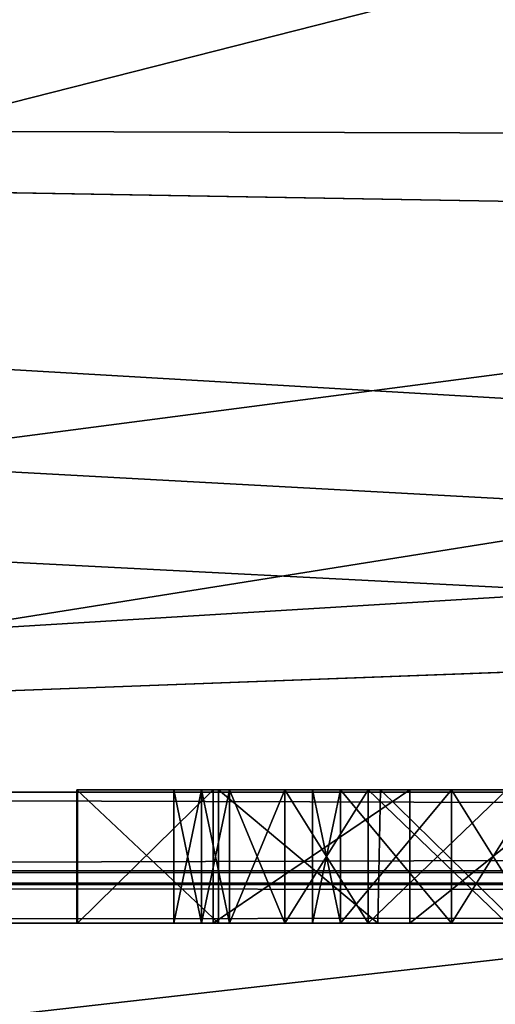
# Model space of a CAD drawing. Header units: millimetres. Extents: x -52 to 107, y -6 to 112.
# Tile 15 of 256: x -8.29 to -6.5, y -2.05 to 1.64. Entities that reach past the tile are written whole.
import ezdxf

# ---------------------------------------------------------------- set-up
doc = ezdxf.new("R2010")
doc.units = ezdxf.units.MM
doc.header["$LTSCALE"] = 65.185185
for name, color, linetype in [('121', 7, 'CONTINUOUS'), ('122', 7, 'CONTINUOUS'), ('123', 7, 'CONTINUOUS'), ('124', 7, 'CONTINUOUS'), ('125', 7, 'CONTINUOUS'), ('126', 7, 'CONTINUOUS'), ('142', 7, 'CONTINUOUS'), ('143', 7, 'CONTINUOUS'), ('144', 7, 'CONTINUOUS'), ('145', 7, 'CONTINUOUS'), ('146', 7, 'CONTINUOUS'), ('147', 7, 'CONTINUOUS'), ('148', 7, 'CONTINUOUS'), ('149', 7, 'CONTINUOUS'), ('161', 7, 'CONTINUOUS'), ('162', 7, 'CONTINUOUS'), ('163', 7, 'CONTINUOUS'), ('164', 7, 'CONTINUOUS'), ('243', 7, 'CONTINUOUS'), ('244', 7, 'CONTINUOUS'), ('245', 7, 'CONTINUOUS'), ('246', 7, 'CONTINUOUS'), ('256', 7, 'CONTINUOUS'), ('257', 7, 'CONTINUOUS'), ('258', 7, 'CONTINUOUS'), ('277', 7, 'CONTINUOUS'), ('279', 7, 'CONTINUOUS'), ('281', 7, 'CONTINUOUS'), ('2971', 7, 'CONTINUOUS'), ('2972', 7, 'CONTINUOUS'), ('2980', 7, 'CONTINUOUS'), ('327', 7, 'CONTINUOUS'), ('339', 7, 'CONTINUOUS'), ('63', 7, 'CONTINUOUS'), ('65', 7, 'CONTINUOUS')]:
    doc.layers.add(name, color=color, linetype=linetype)

msp = doc.modelspace()

# ---------------------------------------------------------------- linework, layer by layer
at = {"layer": '121', "color": 7, "linetype": 'CONTINUOUS', "true_color": 0x141a1c}
for points in [[(-7.7083, -1.2487, -33.9787), (-7.7083, -1.7487, -33.9787), (-7.7083, -1.7487, -33.0213), (-7.7083, -1.2487, -33.9787)], [(-7.7083, -1.2487, -33.0213), (-7.7083, -1.2487, -33.9787), (-7.7083, -1.7487, -33.0213), (-7.7083, -1.2487, -33.0213)]]:
    msp.add_3dface(points, dxfattribs=at)
at = {"layer": '122', "color": 7, "linetype": 'CONTINUOUS', "true_color": 0x141a1c}
for points in [[(-7.7083, -1.2487, -33.0213), (-7.7083, -1.7487, -33.0213), (-7.6042, -1.7487, -32.4894), (-7.7083, -1.2487, -33.0213)], [(-7.6042, -1.2487, -32.4894), (-7.7083, -1.2487, -33.0213), (-7.6042, -1.7487, -32.4894), (-7.6042, -1.2487, -32.4894)]]:
    msp.add_3dface(points, dxfattribs=at)
at = {"layer": '123', "color": 7, "linetype": 'CONTINUOUS', "true_color": 0x141a1c}
for points in [[(-7.6042, -1.2487, -32.4894), (-7.6042, -1.7487, -32.4894), (-7.5, -1.2487, -32.1702), (-7.6042, -1.2487, -32.4894)], [(-7.5, -1.2487, -32.1702), (-7.6042, -1.7487, -32.4894), (-7.5, -1.7487, -32.1702), (-7.5, -1.2487, -32.1702)]]:
    msp.add_3dface(points, dxfattribs=at)
at = {"layer": '124', "color": 7, "linetype": 'CONTINUOUS', "true_color": 0x141a1c}
for points in [[(-7.5, -1.2487, -32.1702), (-7.5, -1.7487, -32.1702), (-7.2917, -1.2487, -31.7447), (-7.5, -1.2487, -32.1702)], [(-7.2917, -1.2487, -31.7447), (-7.5, -1.7487, -32.1702), (-7.2917, -1.7487, -31.7447), (-7.2917, -1.2487, -31.7447)]]:
    msp.add_3dface(points, dxfattribs=at)
at = {"layer": '125', "color": 7, "linetype": 'CONTINUOUS', "true_color": 0x141a1c}
for points in [[(-7.2917, -1.2487, -31.7447), (-7.2917, -1.7487, -31.7447), (-6.9792, -1.2487, -31.4255), (-7.2917, -1.2487, -31.7447)], [(-6.9792, -1.2487, -31.4255), (-7.2917, -1.7487, -31.7447), (-6.9792, -1.7487, -31.4255), (-6.9792, -1.2487, -31.4255)]]:
    msp.add_3dface(points, dxfattribs=at)
at = {"layer": '126', "color": 7, "linetype": 'CONTINUOUS', "true_color": 0x141a1c}
for points in [[(-6.9792, -1.2487, -31.4255), (-6.9792, -1.7487, -31.4255), (-6.4583, -1.7487, -31.1064), (-6.9792, -1.2487, -31.4255)], [(-6.4583, -1.2487, -31.1064), (-6.9792, -1.2487, -31.4255), (-6.4583, -1.7487, -31.1064), (-6.4583, -1.2487, -31.1064)]]:
    msp.add_3dface(points, dxfattribs=at)
at = {"layer": '142', "color": 7, "linetype": 'CONTINUOUS', "true_color": 0x141a1c}
for points in [[(-6.4583, -1.2487, -35.8936), (-6.4583, -1.7487, -35.8936), (-6.9792, -1.7487, -35.5745), (-6.4583, -1.2487, -35.8936)], [(-6.9792, -1.2487, -35.5745), (-6.4583, -1.2487, -35.8936), (-6.9792, -1.7487, -35.5745), (-6.9792, -1.2487, -35.5745)]]:
    msp.add_3dface(points, dxfattribs=at)
at = {"layer": '143', "color": 7, "linetype": 'CONTINUOUS', "true_color": 0x141a1c}
for points in [[(-6.9792, -1.2487, -35.5745), (-6.9792, -1.7487, -35.5745), (-7.2917, -1.2487, -35.2553), (-6.9792, -1.2487, -35.5745)], [(-7.2917, -1.2487, -35.2553), (-6.9792, -1.7487, -35.5745), (-7.2917, -1.7487, -35.2553), (-7.2917, -1.2487, -35.2553)]]:
    msp.add_3dface(points, dxfattribs=at)
at = {"layer": '144', "color": 7, "linetype": 'CONTINUOUS', "true_color": 0x141a1c}
for points in [[(-7.2917, -1.2487, -35.2553), (-7.2917, -1.7487, -35.2553), (-7.5, -1.2487, -34.8298), (-7.2917, -1.2487, -35.2553)], [(-7.5, -1.2487, -34.8298), (-7.2917, -1.7487, -35.2553), (-7.5, -1.7487, -34.8298), (-7.5, -1.2487, -34.8298)]]:
    msp.add_3dface(points, dxfattribs=at)
at = {"layer": '145', "color": 7, "linetype": 'CONTINUOUS', "true_color": 0x141a1c}
for points in [[(-7.5, -1.2487, -34.8298), (-7.5, -1.7487, -34.8298), (-7.6042, -1.2487, -34.5106), (-7.5, -1.2487, -34.8298)], [(-7.6042, -1.2487, -34.5106), (-7.5, -1.7487, -34.8298), (-7.6042, -1.7487, -34.5106), (-7.6042, -1.2487, -34.5106)]]:
    msp.add_3dface(points, dxfattribs=at)
at = {"layer": '146', "color": 7, "linetype": 'CONTINUOUS', "true_color": 0x141a1c}
for points in [[(-7.7083, -1.7487, -33.9787), (-7.7083, -1.2487, -33.9787), (-7.6042, -1.2487, -34.5106), (-7.7083, -1.7487, -33.9787)], [(-7.7083, -1.7487, -33.9787), (-7.6042, -1.2487, -34.5106), (-7.6042, -1.7487, -34.5106), (-7.7083, -1.7487, -33.9787)]]:
    msp.add_3dface(points, dxfattribs=at)
at = {"layer": '147', "color": 7, "linetype": 'CONTINUOUS', "true_color": 0x141a1c}
for points in [[(-7.1875, -1.2487, -33.8723), (-7.1875, -1.7487, -33.8723), (-7.0833, -1.7487, -34.5106), (-7.1875, -1.2487, -33.8723)], [(-7.0833, -1.2487, -34.5106), (-7.1875, -1.2487, -33.8723), (-7.0833, -1.7487, -34.5106), (-7.0833, -1.2487, -34.5106)]]:
    msp.add_3dface(points, dxfattribs=at)
at = {"layer": '148', "color": 7, "linetype": 'CONTINUOUS', "true_color": 0x141a1c}
for points in [[(-7.0833, -1.2487, -34.5106), (-7.0833, -1.7487, -34.5106), (-6.6667, -1.7487, -35.1489), (-7.0833, -1.2487, -34.5106)], [(-6.6667, -1.2487, -35.1489), (-7.0833, -1.2487, -34.5106), (-6.6667, -1.7487, -35.1489), (-6.6667, -1.2487, -35.1489)]]:
    msp.add_3dface(points, dxfattribs=at)
at = {"layer": '149', "color": 7, "linetype": 'CONTINUOUS', "true_color": 0x141a1c}
for points in [[(-6.6667, -1.2487, -35.1489), (-6.6667, -1.7487, -35.1489), (-6.3542, -1.2487, -35.3617), (-6.6667, -1.2487, -35.1489)], [(-6.3542, -1.2487, -35.3617), (-6.6667, -1.7487, -35.1489), (-6.3542, -1.7487, -35.3617), (-6.3542, -1.2487, -35.3617)]]:
    msp.add_3dface(points, dxfattribs=at)
at = {"layer": '161', "color": 7, "linetype": 'CONTINUOUS', "true_color": 0x141a1c}
for points in [[(-6.3542, -1.2487, -31.6383), (-6.3542, -1.7487, -31.6383), (-6.6667, -1.2487, -31.8511), (-6.3542, -1.2487, -31.6383)], [(-6.6667, -1.2487, -31.8511), (-6.3542, -1.7487, -31.6383), (-6.6667, -1.7487, -31.8511), (-6.6667, -1.2487, -31.8511)]]:
    msp.add_3dface(points, dxfattribs=at)
at = {"layer": '162', "color": 7, "linetype": 'CONTINUOUS', "true_color": 0x141a1c}
for points in [[(-6.6667, -1.2487, -31.8511), (-6.6667, -1.7487, -31.8511), (-7.0833, -1.7487, -32.4894), (-6.6667, -1.2487, -31.8511)], [(-7.0833, -1.2487, -32.4894), (-6.6667, -1.2487, -31.8511), (-7.0833, -1.7487, -32.4894), (-7.0833, -1.2487, -32.4894)]]:
    msp.add_3dface(points, dxfattribs=at)
at = {"layer": '163', "color": 7, "linetype": 'CONTINUOUS', "true_color": 0x141a1c}
for points in [[(-7.0833, -1.2487, -32.4894), (-7.0833, -1.7487, -32.4894), (-7.1875, -1.7487, -33.1277), (-7.0833, -1.2487, -32.4894)], [(-7.1875, -1.2487, -33.1277), (-7.0833, -1.2487, -32.4894), (-7.1875, -1.7487, -33.1277), (-7.1875, -1.2487, -33.1277)]]:
    msp.add_3dface(points, dxfattribs=at)
at = {"layer": '164', "color": 7, "linetype": 'CONTINUOUS', "true_color": 0x141a1c}
for points in [[(-7.1875, -1.7487, -33.8723), (-7.1875, -1.2487, -33.8723), (-7.1875, -1.2487, -33.1277), (-7.1875, -1.7487, -33.8723)], [(-7.1875, -1.7487, -33.8723), (-7.1875, -1.2487, -33.1277), (-7.1875, -1.7487, -33.1277), (-7.1875, -1.7487, -33.8723)]]:
    msp.add_3dface(points, dxfattribs=at)
at = {"layer": '243', "color": 7, "linetype": 'CONTINUOUS', "true_color": 0x141a1c}
for points in [[(-8.0699, -1.2487, 31.5808), (-8.0699, -1.7487, 31.5808), (-8.0721, -1.7487, 35), (-8.0699, -1.2487, 31.5808)], [(-8.0721, -1.2487, 35), (-8.0699, -1.2487, 31.5808), (-8.0721, -1.7487, 35), (-8.0721, -1.2487, 35)]]:
    msp.add_3dface(points, dxfattribs=at)
at = {"layer": '244', "color": 7, "linetype": 'CONTINUOUS', "true_color": 0x141a1c}
for points in [[(-8.0721, -1.2487, 35), (-8.0721, -1.7487, 35), (-7.541, -1.7487, 35), (-8.0721, -1.2487, 35)], [(-7.541, -1.2487, 35), (-8.0721, -1.2487, 35), (-7.541, -1.7487, 35), (-7.541, -1.2487, 35)]]:
    msp.add_3dface(points, dxfattribs=at)
at = {"layer": '245', "color": 7, "linetype": 'CONTINUOUS', "true_color": 0x141a1c}
for points in [[(-7.541, -1.2487, 35), (-7.541, -1.7487, 35), (-7.541, -1.7487, 32.5285), (-7.541, -1.2487, 35)], [(-7.541, -1.2487, 32.5285), (-7.541, -1.2487, 35), (-7.541, -1.7487, 32.5285), (-7.541, -1.2487, 32.5285)]]:
    msp.add_3dface(points, dxfattribs=at)
at = {"layer": '246', "color": 7, "linetype": 'CONTINUOUS', "true_color": 0x141a1c}
for points in [[(-7.541, -1.2487, 32.5285), (-7.541, -1.7487, 32.5285), (-6.9427, -1.7487, 32.0902), (-7.541, -1.2487, 32.5285)], [(-6.9327, -1.2487, 32.0853), (-7.541, -1.2487, 32.5285), (-6.9427, -1.7487, 32.0902), (-6.9327, -1.2487, 32.0853)], [(-6.423, -1.7487, 31.9345), (-6.9327, -1.2487, 32.0853), (-6.9427, -1.7487, 32.0902), (-6.423, -1.7487, 31.9345)], [(-6.4045, -1.2487, 31.9326), (-6.9327, -1.2487, 32.0853), (-6.423, -1.7487, 31.9345), (-6.4045, -1.2487, 31.9326)]]:
    msp.add_3dface(points, dxfattribs=at)
at = {"layer": '256', "color": 7, "linetype": 'CONTINUOUS', "true_color": 0x141a1c}
for points in [[(-7.5604, -1.2487, 32.0579), (-6.8228, -1.2487, 31.6035), (-7.5604, -1.7487, 32.0579), (-7.5604, -1.2487, 32.0579)], [(-7.5604, -1.7487, 32.0579), (-6.8228, -1.2487, 31.6035), (-6.8227, -1.7487, 31.6035), (-7.5604, -1.7487, 32.0579)], [(-6.8228, -1.2487, 31.6035), (-6.1982, -1.2487, 31.475), (-6.8227, -1.7487, 31.6035), (-6.8228, -1.2487, 31.6035)], [(-6.1982, -1.2487, 31.475), (-6.1982, -1.7487, 31.475), (-6.8227, -1.7487, 31.6035), (-6.1982, -1.2487, 31.475)]]:
    msp.add_3dface(points, dxfattribs=at)
at = {"layer": '257', "color": 7, "linetype": 'CONTINUOUS', "true_color": 0x141a1c}
for points in [[(-7.5604, -1.2487, 32.0579), (-7.5604, -1.7487, 32.0579), (-7.5604, -1.7487, 31.5808), (-7.5604, -1.2487, 32.0579)], [(-7.5604, -1.2487, 31.5808), (-7.5604, -1.2487, 32.0579), (-7.5604, -1.7487, 31.5808), (-7.5604, -1.2487, 31.5808)]]:
    msp.add_3dface(points, dxfattribs=at)
at = {"layer": '258', "color": 7, "linetype": 'CONTINUOUS', "true_color": 0x141a1c}
for points in [[(-8.0699, -1.7487, 31.5808), (-8.0699, -1.2487, 31.5808), (-7.5604, -1.2487, 31.5808), (-8.0699, -1.7487, 31.5808)], [(-8.0699, -1.7487, 31.5808), (-7.5604, -1.2487, 31.5808), (-7.5604, -1.7487, 31.5808), (-8.0699, -1.7487, 31.5808)]]:
    msp.add_3dface(points, dxfattribs=at)
at = {"layer": '277', "color": 7, "linetype": 'CONTINUOUS', "true_color": 0xe0f2ff}
for points in [[(-9.5833, -1.7487, -36), (-7.6042, -1.7487, -34.5106), (-18.5, -1.7487, -44.1944), (-9.5833, -1.7487, -36)], [(-5.2083, -1.7487, -35.8936), (-4.6875, -1.7487, -35.5745), (-18.5, -1.7487, -44.1944), (-5.2083, -1.7487, -35.8936)], [(-4.6875, -1.7487, -35.5745), (-3.125, -1.7487, -35.2553), (-18.5, -1.7487, -44.1944), (-4.6875, -1.7487, -35.5745)], [(-5.8333, -1.7487, -36), (-5.2083, -1.7487, -35.8936), (-18.5, -1.7487, -44.1944), (-5.8333, -1.7487, -36)], [(-6.4583, -1.7487, -35.8936), (-5.8333, -1.7487, -36), (-18.5, -1.7487, -44.1944), (-6.4583, -1.7487, -35.8936)], [(-6.9792, -1.7487, -35.5745), (-6.4583, -1.7487, -35.8936), (-18.5, -1.7487, -44.1944), (-6.9792, -1.7487, -35.5745)], [(-7.2917, -1.7487, -35.2553), (-6.9792, -1.7487, -35.5745), (-18.5, -1.7487, -44.1944), (-7.2917, -1.7487, -35.2553)], [(-7.5, -1.7487, -34.8298), (-7.2917, -1.7487, -35.2553), (-18.5, -1.7487, -44.1944), (-7.5, -1.7487, -34.8298)], [(-7.6042, -1.7487, -34.5106), (-7.5, -1.7487, -34.8298), (-18.5, -1.7487, -44.1944), (-7.6042, -1.7487, -34.5106)], [(-2.5, -1.7487, -36), (-1.875, -1.7487, -36), (-18.5, -1.7487, -44.1944), (-2.5, -1.7487, -36)], [(-1.875, -1.7487, -36), (-1.0417, -1.7487, -36), (-18.5, -1.7487, -44.1944), (-1.875, -1.7487, -36)], [(-3.125, -1.7487, -35.2553), (-2.5, -1.7487, -36), (-18.5, -1.7487, -44.1944), (-3.125, -1.7487, -35.2553)], [(-1.0417, -1.7487, -36), (2.5, -1.7487, -36), (-18.5, -1.7487, -44.1944), (-1.0417, -1.7487, -36)], [(2.5, -1.7487, -36), (73.5, -1.7487, -42), (-18.5, -1.7487, -44.1944), (2.5, -1.7487, -36)], [(2.8325, -1.7487, 39.7522), (-12.2539, -1.7487, 35), (-18.5, -1.7487, 42), (2.8325, -1.7487, 39.7522)], [(73.5, -1.7487, 44.1944), (2.8325, -1.7487, 39.7522), (-18.5, -1.7487, 42), (73.5, -1.7487, 44.1944)], [(73.5, -1.7487, -42), (73.5, -1.7487, -44.1944), (-18.5, -1.7487, -44.1944), (73.5, -1.7487, -42)], [(-18.5, -1.7487, 44.1944), (73.5, -1.7487, 44.1944), (-18.5, -1.7487, 42), (-18.5, -1.7487, 44.1944)], [(-11.7228, -1.7487, 35), (-12.2539, -1.7487, 35), (2.8325, -1.7487, 39.7522), (-11.7228, -1.7487, 35)], [(-9.5229, -1.7487, 35), (-11.7228, -1.7487, 35), (2.8325, -1.7487, 39.7522), (-9.5229, -1.7487, 35)], [(-9.5833, -1.7487, -36), (-8.5417, -1.7487, -33.1277), (-7.7083, -1.7487, -33.0213), (-9.5833, -1.7487, -36)], [(-7.7083, -1.7487, -33.9787), (-9.5833, -1.7487, -36), (-7.7083, -1.7487, -33.0213), (-7.7083, -1.7487, -33.9787)], [(-9.5833, -1.7487, -36), (-7.7083, -1.7487, -33.9787), (-7.6042, -1.7487, -34.5106), (-9.5833, -1.7487, -36)], [(-8.994, -1.7487, 35), (-9.5229, -1.7487, 35), (2.8325, -1.7487, 39.7522), (-8.994, -1.7487, 35)], [(-8.9918, -1.7487, 31.5808), (-8.994, -1.7487, 35), (-8.0721, -1.7487, 35), (-8.9918, -1.7487, 31.5808)], [(-8.0721, -1.7487, 35), (-8.994, -1.7487, 35), (2.8325, -1.7487, 39.7522), (-8.0721, -1.7487, 35)], [(-8.9594, -1.7487, 30.8554), (-8.9918, -1.7487, 31.5808), (-8.0721, -1.7487, 35), (-8.9594, -1.7487, 30.8554)], [(-8.5417, -1.7487, -32.4894), (-8.9594, -1.7487, 30.2466), (-8.0721, -1.7487, 35), (-8.5417, -1.7487, -32.4894)], [(-8.9594, -1.7487, 30.2466), (-8.9594, -1.7487, 30.8554), (-8.0721, -1.7487, 35), (-8.9594, -1.7487, 30.2466)], [(-8.5417, -1.7487, -33.1277), (-8.5417, -1.7487, -32.4894), (-8.0721, -1.7487, 35), (-8.5417, -1.7487, -33.1277)], [(-7.7083, -1.7487, -33.0213), (-8.5417, -1.7487, -33.1277), (-8.0699, -1.7487, 31.5808), (-7.7083, -1.7487, -33.0213)], [(-8.0699, -1.7487, 31.5808), (-8.5417, -1.7487, -33.1277), (-8.0721, -1.7487, 35), (-8.0699, -1.7487, 31.5808)], [(-7.541, -1.7487, 35), (-8.0721, -1.7487, 35), (2.8325, -1.7487, 39.7522), (-7.541, -1.7487, 35)], [(-7.7083, -1.7487, -33.0213), (-8.0699, -1.7487, 31.5808), (-7.5604, -1.7487, 31.5808), (-7.7083, -1.7487, -33.0213)], [(-7.6042, -1.7487, -32.4894), (-7.7083, -1.7487, -33.0213), (-7.5604, -1.7487, 31.5808), (-7.6042, -1.7487, -32.4894)], [(-7.5, -1.7487, -32.1702), (-7.6042, -1.7487, -32.4894), (-7.5604, -1.7487, 31.5808), (-7.5, -1.7487, -32.1702)], [(-6.8227, -1.7487, 31.6035), (-7.5, -1.7487, -32.1702), (-7.5604, -1.7487, 31.5808), (-6.8227, -1.7487, 31.6035)], [(-7.5604, -1.7487, 32.0579), (-6.8227, -1.7487, 31.6035), (-7.5604, -1.7487, 31.5808), (-7.5604, -1.7487, 32.0579)], [(-7.541, -1.7487, 32.5285), (-7.541, -1.7487, 35), (-5.5311, -1.7487, 35), (-7.541, -1.7487, 32.5285)], [(-5.5311, -1.7487, 35), (-7.541, -1.7487, 35), (2.8325, -1.7487, 39.7522), (-5.5311, -1.7487, 35)], [(-6.9427, -1.7487, 32.0902), (-7.541, -1.7487, 32.5285), (-5.5311, -1.7487, 35), (-6.9427, -1.7487, 32.0902)], [(-7.2917, -1.7487, -31.7447), (-7.5, -1.7487, -32.1702), (-6.8227, -1.7487, 31.6035), (-7.2917, -1.7487, -31.7447)], [(-6.9792, -1.7487, -31.4255), (-7.2917, -1.7487, -31.7447), (-6.8227, -1.7487, 31.6035), (-6.9792, -1.7487, -31.4255)], [(-6.4583, -1.7487, -31.1064), (-6.9792, -1.7487, -31.4255), (-6.8227, -1.7487, 31.6035), (-6.4583, -1.7487, -31.1064)], [(-6.423, -1.7487, 31.9345), (-6.9427, -1.7487, 32.0902), (-5.5311, -1.7487, 35), (-6.423, -1.7487, 31.9345)], [(-6.1982, -1.7487, 31.475), (-6.4583, -1.7487, -31.1064), (-6.8227, -1.7487, 31.6035), (-6.1982, -1.7487, 31.475)]]:
    msp.add_3dface(points, dxfattribs=at)
at = {"layer": '279', "color": 7, "linetype": 'CONTINUOUS', "true_color": 0xe0f2ff}
for points in [[(7.4111, 16.2513, 45), (8.1406, 16.0619, 44.9967), (-18.5, -1.2575, 44.6944), (7.4111, 16.2513, 45)], [(-18.5, 16.2513, 45), (7.4111, 16.2513, 45), (-18.5, -1.2575, 44.6944), (-18.5, 16.2513, 45)], [(8.1406, 16.0619, 44.9967), (8.6858, 15.5419, 44.9876), (-18.5, -1.2575, 44.6944), (8.1406, 16.0619, 44.9967)], [(8.6858, 15.5419, 44.9876), (9.7629, 10.7787, 44.9045), (-18.5, -1.2575, 44.6944), (8.6858, 15.5419, 44.9876)], [(9.7629, 10.7787, 44.9045), (12.198, 6.5457, 44.8306), (-18.5, -1.2575, 44.6944), (9.7629, 10.7787, 44.9045)], [(12.198, 6.5457, 44.8306), (15.774, 3.2205, 44.7725), (-18.5, -1.2575, 44.6944), (12.198, 6.5457, 44.8306)], [(15.774, 3.2205, 44.7725), (20.172, 1.099, 44.7355), (-18.5, -1.2575, 44.6944), (15.774, 3.2205, 44.7725)], [(20.172, 1.099, 44.7355), (25, 0.3703, 44.7228), (-18.5, -1.2575, 44.6944), (20.172, 1.099, 44.7355)], [(-18.5, -1.2575, 44.6944), (25, 0.3703, 44.7228), (73.5, -1.2575, 44.6944), (-18.5, -1.2575, 44.6944)]]:
    msp.add_3dface(points, dxfattribs=at)
at = {"layer": '281', "color": 7, "linetype": 'CONTINUOUS', "true_color": 0xe0f2ff}
for points in [[(20.172, 1.099, -44.7355), (15.774, 3.2205, -44.7725), (-18.5, 16.2513, -45), (20.172, 1.099, -44.7355)], [(-18.5, -1.2575, -44.6944), (20.172, 1.099, -44.7355), (-18.5, 16.2513, -45), (-18.5, -1.2575, -44.6944)], [(25, 0.3703, -44.7228), (20.172, 1.099, -44.7355), (-18.5, -1.2575, -44.6944), (25, 0.3703, -44.7228)], [(73.5, -1.2575, -44.6944), (25, 0.3703, -44.7228), (-18.5, -1.2575, -44.6944), (73.5, -1.2575, -44.6944)]]:
    msp.add_3dface(points, dxfattribs=at)
at = {"layer": '2971', "color": 7, "linetype": 'CONTINUOUS', "true_color": 0xe0f2ff}
for points in [[(-8.0699, -1.2487, 31.5808), (-8.0721, -1.2487, 35), (-7.541, -1.2487, 35), (-8.0699, -1.2487, 31.5808)], [(-8.0699, -1.2487, 31.5808), (-7.541, -1.2487, 35), (-7.5604, -1.2487, 32.0579), (-8.0699, -1.2487, 31.5808)], [(-8.0699, -1.2487, 31.5808), (-7.5604, -1.2487, 32.0579), (-7.5604, -1.2487, 31.5808), (-8.0699, -1.2487, 31.5808)], [(-7.541, -1.2487, 35), (-7.541, -1.2487, 32.5285), (-7.5604, -1.2487, 32.0579), (-7.541, -1.2487, 35)], [(-7.541, -1.2487, 32.5285), (-6.9327, -1.2487, 32.0853), (-7.5604, -1.2487, 32.0579), (-7.541, -1.2487, 32.5285)], [(-6.9327, -1.2487, 32.0853), (-6.8228, -1.2487, 31.6035), (-7.5604, -1.2487, 32.0579), (-6.9327, -1.2487, 32.0853)], [(-6.9327, -1.2487, 32.0853), (-6.4045, -1.2487, 31.9326), (-6.8228, -1.2487, 31.6035), (-6.9327, -1.2487, 32.0853)], [(-6.4045, -1.2487, 31.9326), (-6.1982, -1.2487, 31.475), (-6.8228, -1.2487, 31.6035), (-6.4045, -1.2487, 31.9326)]]:
    msp.add_3dface(points, dxfattribs=at)
at = {"layer": '2972', "color": 7, "linetype": 'CONTINUOUS', "true_color": 0xe0f2ff}
for points in [[(-7.7083, -1.2487, -33.9787), (-7.7083, -1.2487, -33.0213), (-7.1875, -1.2487, -33.8723), (-7.7083, -1.2487, -33.9787)], [(-7.6042, -1.2487, -34.5106), (-7.7083, -1.2487, -33.9787), (-7.0833, -1.2487, -34.5106), (-7.6042, -1.2487, -34.5106)], [(-7.7083, -1.2487, -33.9787), (-7.1875, -1.2487, -33.8723), (-7.0833, -1.2487, -34.5106), (-7.7083, -1.2487, -33.9787)], [(-7.7083, -1.2487, -33.0213), (-7.6042, -1.2487, -32.4894), (-7.1875, -1.2487, -33.1277), (-7.7083, -1.2487, -33.0213)], [(-7.1875, -1.2487, -33.8723), (-7.7083, -1.2487, -33.0213), (-7.1875, -1.2487, -33.1277), (-7.1875, -1.2487, -33.8723)], [(-7.6042, -1.2487, -32.4894), (-7.5, -1.2487, -32.1702), (-7.0833, -1.2487, -32.4894), (-7.6042, -1.2487, -32.4894)], [(-7.6042, -1.2487, -32.4894), (-7.0833, -1.2487, -32.4894), (-7.1875, -1.2487, -33.1277), (-7.6042, -1.2487, -32.4894)], [(-7.5, -1.2487, -34.8298), (-7.6042, -1.2487, -34.5106), (-6.6667, -1.2487, -35.1489), (-7.5, -1.2487, -34.8298)], [(-7.6042, -1.2487, -34.5106), (-7.0833, -1.2487, -34.5106), (-6.6667, -1.2487, -35.1489), (-7.6042, -1.2487, -34.5106)], [(-7.5, -1.2487, -32.1702), (-7.2917, -1.2487, -31.7447), (-6.6667, -1.2487, -31.8511), (-7.5, -1.2487, -32.1702)], [(-7.5, -1.2487, -32.1702), (-6.6667, -1.2487, -31.8511), (-7.0833, -1.2487, -32.4894), (-7.5, -1.2487, -32.1702)], [(-7.2917, -1.2487, -35.2553), (-7.5, -1.2487, -34.8298), (-6.6667, -1.2487, -35.1489), (-7.2917, -1.2487, -35.2553)], [(-7.2917, -1.2487, -31.7447), (-6.9792, -1.2487, -31.4255), (-6.3542, -1.2487, -31.6383), (-7.2917, -1.2487, -31.7447)], [(-7.2917, -1.2487, -31.7447), (-6.3542, -1.2487, -31.6383), (-6.6667, -1.2487, -31.8511), (-7.2917, -1.2487, -31.7447)], [(-6.9792, -1.2487, -35.5745), (-7.2917, -1.2487, -35.2553), (-5.8333, -1.2487, -35.4681), (-6.9792, -1.2487, -35.5745)], [(-7.2917, -1.2487, -35.2553), (-6.6667, -1.2487, -35.1489), (-6.3542, -1.2487, -35.3617), (-7.2917, -1.2487, -35.2553)], [(-7.2917, -1.2487, -35.2553), (-6.3542, -1.2487, -35.3617), (-5.8333, -1.2487, -35.4681), (-7.2917, -1.2487, -35.2553)], [(-6.9792, -1.2487, -31.4255), (-6.4583, -1.2487, -31.1064), (-4.6875, -1.2487, -31.4255), (-6.9792, -1.2487, -31.4255)], [(-6.9792, -1.2487, -31.4255), (-4.6875, -1.2487, -31.4255), (-5.8333, -1.2487, -31.5319), (-6.9792, -1.2487, -31.4255)], [(-6.9792, -1.2487, -31.4255), (-5.8333, -1.2487, -31.5319), (-6.3542, -1.2487, -31.6383), (-6.9792, -1.2487, -31.4255)], [(-4.6875, -1.2487, -35.5745), (-5.2083, -1.2487, -35.8936), (-6.9792, -1.2487, -35.5745), (-4.6875, -1.2487, -35.5745)], [(-4.6875, -1.2487, -35.5745), (-6.9792, -1.2487, -35.5745), (-5.8333, -1.2487, -35.4681), (-4.6875, -1.2487, -35.5745)], [(-5.2083, -1.2487, -35.8936), (-6.4583, -1.2487, -35.8936), (-6.9792, -1.2487, -35.5745), (-5.2083, -1.2487, -35.8936)]]:
    msp.add_3dface(points, dxfattribs=at)
at = {"layer": '2980', "color": 7, "linetype": 'CONTINUOUS', "true_color": 0xe0f2ff}
for points in [[(-7.0833, -1.7487, -34.5106), (-7.1875, -1.7487, -33.8723), (-4.5833, -1.7487, -34.5106), (-7.0833, -1.7487, -34.5106)], [(-4.5833, -1.7487, -34.5106), (-7.1875, -1.7487, -33.8723), (-4.4792, -1.7487, -33.8723), (-4.5833, -1.7487, -34.5106)], [(-4.4792, -1.7487, -33.8723), (-7.1875, -1.7487, -33.8723), (-7.1875, -1.7487, -33.1277), (-4.4792, -1.7487, -33.8723)], [(-4.4792, -1.7487, -33.1277), (-4.4792, -1.7487, -33.8723), (-7.1875, -1.7487, -33.1277), (-4.4792, -1.7487, -33.1277)], [(-7.0833, -1.7487, -32.4894), (-4.4792, -1.7487, -33.1277), (-7.1875, -1.7487, -33.1277), (-7.0833, -1.7487, -32.4894)], [(-6.6667, -1.7487, -35.1489), (-7.0833, -1.7487, -34.5106), (-5, -1.7487, -35.1489), (-6.6667, -1.7487, -35.1489)], [(-5, -1.7487, -35.1489), (-7.0833, -1.7487, -34.5106), (-4.5833, -1.7487, -34.5106), (-5, -1.7487, -35.1489)], [(-4.5833, -1.7487, -32.4894), (-4.4792, -1.7487, -33.1277), (-7.0833, -1.7487, -32.4894), (-4.5833, -1.7487, -32.4894)], [(-6.6667, -1.7487, -31.8511), (-4.5833, -1.7487, -32.4894), (-7.0833, -1.7487, -32.4894), (-6.6667, -1.7487, -31.8511)], [(-6.3542, -1.7487, -35.3617), (-6.6667, -1.7487, -35.1489), (-5.3125, -1.7487, -35.3617), (-6.3542, -1.7487, -35.3617)], [(-5.3125, -1.7487, -35.3617), (-6.6667, -1.7487, -35.1489), (-5, -1.7487, -35.1489), (-5.3125, -1.7487, -35.3617)], [(-5, -1.7487, -31.8511), (-4.5833, -1.7487, -32.4894), (-6.6667, -1.7487, -31.8511), (-5, -1.7487, -31.8511)], [(-6.3542, -1.7487, -31.6383), (-5, -1.7487, -31.8511), (-6.6667, -1.7487, -31.8511), (-6.3542, -1.7487, -31.6383)]]:
    msp.add_3dface(points, dxfattribs=at)
at = {"layer": '327', "color": 7, "linetype": 'CONTINUOUS', "true_color": 0xe0f2ff}
for points in [[(73.5, -1.2575, -44.6944), (-18.5, -1.2575, -44.6944), (-18.5, -1.5528, -44.5914), (73.5, -1.2575, -44.6944)], [(73.5, -1.2575, -44.6944), (-18.5, -1.5528, -44.5914), (73.5, -1.5528, -44.5914), (73.5, -1.2575, -44.6944)], [(-18.5, -1.5528, -44.5914), (-18.5, -1.6041, -44.5462), (73.5, -1.5528, -44.5914), (-18.5, -1.5528, -44.5914)], [(73.5, -1.5528, -44.5914), (-18.5, -1.6041, -44.5462), (73.5, -1.6041, -44.5462), (73.5, -1.5528, -44.5914)], [(-18.5, -1.7487, -44.1944), (73.5, -1.7487, -44.1944), (73.5, -1.6041, -44.5462), (-18.5, -1.7487, -44.1944)], [(-18.5, -1.6041, -44.5462), (-18.5, -1.7487, -44.1944), (73.5, -1.6041, -44.5462), (-18.5, -1.6041, -44.5462)]]:
    msp.add_3dface(points, dxfattribs=at)
at = {"layer": '339', "color": 7, "linetype": 'CONTINUOUS', "true_color": 0xe0f2ff}
for points in [[(-18.5, -1.2575, 44.6944), (73.5, -1.2575, 44.6944), (73.5, -1.5528, 44.5914), (-18.5, -1.2575, 44.6944)], [(-18.5, -1.5528, 44.5913), (-18.5, -1.2575, 44.6944), (73.5, -1.5528, 44.5914), (-18.5, -1.5528, 44.5913)], [(-18.5, -1.6041, 44.5462), (-18.5, -1.5528, 44.5913), (73.5, -1.6041, 44.5462), (-18.5, -1.6041, 44.5462)], [(73.5, -1.6041, 44.5462), (-18.5, -1.5528, 44.5913), (73.5, -1.5528, 44.5914), (73.5, -1.6041, 44.5462)], [(73.5, -1.7487, 44.1944), (-18.5, -1.7487, 44.1944), (-18.5, -1.6041, 44.5462), (73.5, -1.7487, 44.1944)], [(73.5, -1.7487, 44.1944), (-18.5, -1.6041, 44.5462), (73.5, -1.6041, 44.5462), (73.5, -1.7487, 44.1944)]]:
    msp.add_3dface(points, dxfattribs=at)
at = {"layer": '63', "color": 7, "linetype": 'CONTINUOUS', "true_color": 0xe0f2ff}
for points in [[(7.3475, 16.2513, -50), (7.4111, 16.2513, -50), (-24.384, 1.2687, -50.2615), (7.3475, 16.2513, -50)], [(-24, 16.2508, -50), (7.3475, 16.2513, -50), (-24.384, 1.2687, -50.2615), (-24, 16.2508, -50)], [(7.4111, 16.2513, -50), (8.1845, 16.0365, -50.0037), (-24.384, 1.2687, -50.2615), (7.4111, 16.2513, -50)], [(8.1845, 16.0365, -50.0037), (8.7364, 15.4537, -50.0139), (-24.384, 1.2687, -50.2615), (8.1845, 16.0365, -50.0037)], [(8.7364, 15.4537, -50.0139), (9.8317, 10.7275, -50.0964), (-40.5842, -5.7487, -50.384), (8.7364, 15.4537, -50.0139)], [(8.7364, 15.4537, -50.0139), (-40.5842, -5.7487, -50.384), (-24.384, 1.2687, -50.2615), (8.7364, 15.4537, -50.0139)], [(9.8317, 10.7275, -50.0964), (12.2683, 6.5324, -50.1696), (-40.5842, -5.7487, -50.384), (9.8317, 10.7275, -50.0964)], [(12.2683, 6.5324, -50.1696), (15.8305, 3.2396, -50.2271), (-40.5842, -5.7487, -50.384), (12.2683, 6.5324, -50.1696)], [(15.8305, 3.2396, -50.2271), (20.2033, 1.1399, -50.2638), (-40.5842, -5.7487, -50.384), (15.8305, 3.2396, -50.2271)], [(-40.5842, -5.7487, -50.384), (25, 0.4188, -50.2763), (79.384, 1.2687, -50.2615), (-40.5842, -5.7487, -50.384)], [(95.5922, -5.7487, -50.384), (-40.5842, -5.7487, -50.384), (95.5922, 1.2687, -50.2615), (95.5922, -5.7487, -50.384)], [(95.5922, 1.2687, -50.2615), (-40.5842, -5.7487, -50.384), (87.4881, 1.2687, -50.2615), (95.5922, 1.2687, -50.2615)], [(87.4881, 1.2687, -50.2615), (-40.5842, -5.7487, -50.384), (79.384, 1.2687, -50.2615), (87.4881, 1.2687, -50.2615)], [(20.2033, 1.1399, -50.2638), (25, 0.4188, -50.2763), (-40.5842, -5.7487, -50.384), (20.2033, 1.1399, -50.2638)]]:
    msp.add_3dface(points, dxfattribs=at)
at = {"layer": '65', "color": 7, "linetype": 'CONTINUOUS', "true_color": 0xe0f2ff}
for points in [[(20.2033, 1.1399, 50.2638), (-24.0149, 16.2513, 50), (-24.384, 16.2513, 50), (20.2033, 1.1399, 50.2638)], [(-24.384, 8.76, 50.1307), (20.2033, 1.1399, 50.2638), (-24.384, 16.2513, 50), (-24.384, 8.76, 50.1307)], [(-24.0149, 16.2513, 50), (20.2033, 1.1399, 50.2638), (-24.0074, 16.2509, 50), (-24.0149, 16.2513, 50)], [(-24.0074, 16.2509, 50), (20.2033, 1.1399, 50.2638), (-24, 16.2507, 50), (-24.0074, 16.2509, 50)], [(20.2033, 1.1399, 50.2638), (15.8305, 3.2396, 50.2271), (-24, 16.2507, 50), (20.2033, 1.1399, 50.2638)], [(-24.384, 1.2687, 50.2615), (20.2033, 1.1399, 50.2638), (-24.384, 8.76, 50.1307), (-24.384, 1.2687, 50.2615)], [(-40.5842, -5.7487, 50.384), (95.5922, -5.7487, 50.384), (-40.5842, 1.2687, 50.2615), (-40.5842, -5.7487, 50.384)], [(-40.5842, 1.2687, 50.2615), (95.5922, -5.7487, 50.384), (-32.4841, 1.2687, 50.2615), (-40.5842, 1.2687, 50.2615)], [(-32.4841, 1.2687, 50.2615), (95.5922, -5.7487, 50.384), (-24.384, 1.2687, 50.2615), (-32.4841, 1.2687, 50.2615)], [(25, 0.4188, 50.2763), (20.2033, 1.1399, 50.2638), (-24.384, 1.2687, 50.2615), (25, 0.4188, 50.2763)], [(95.5922, -5.7487, 50.384), (25, 0.4188, 50.2763), (-24.384, 1.2687, 50.2615), (95.5922, -5.7487, 50.384)]]:
    msp.add_3dface(points, dxfattribs=at)

doc.saveas('drawing.dxf')
